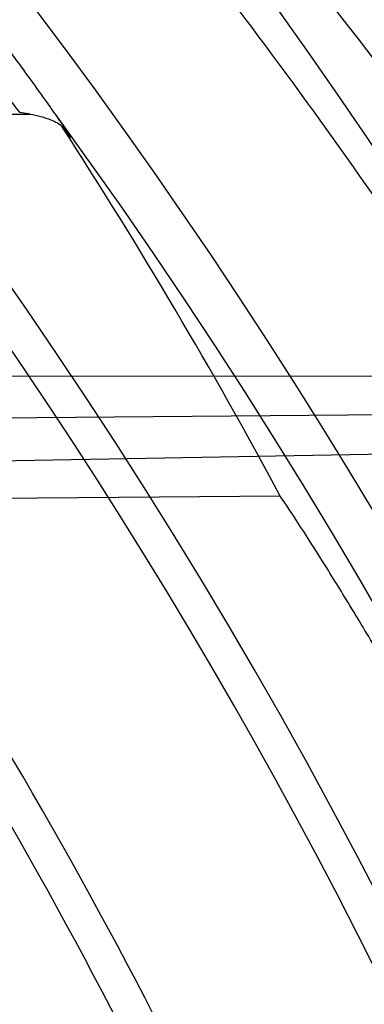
# Model space of a CAD drawing. Header units: millimetres. Extents: x 0 to 297, y 0 to 210.
# Tile 101 of 256: x 146.3123 to 146.3494, y 93.4504 to 93.5564. Entities that reach past the tile are written whole.
import ezdxf

# ---------------------------------------------------------------- set-up
doc = ezdxf.new("R2010")
doc.units = ezdxf.units.MM
doc.header["$LTSCALE"] = 16.335
doc.layers.get('0').update_dxf_attribs({"linetype": 'CONTINUOUS'})
doc.layers.add('01_GLOBAL', color=7, linetype='CONTINUOUS')
doc.layers.add('INTFCLR_144815', color=7, linetype='CONTINUOUS')

msp = doc.modelspace()

# ---------------------------------------------------------------- linework, layer by layer
at = {"color": 7, "linetype": 'Continuous'}
msp.add_circle((146.8548034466, 92.13446435), 2.66, dxfattribs=at)
at = {"color": 9, "linetype": 'Continuous'}
msp.add_arc((146.8548034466, 92.13446435), 2.6259090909, 92.9674534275, 177.0325465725, dxfattribs=at)
at = {"layer": '01_GLOBAL', "color": 7, "linetype": 'Continuous'}
msp.add_circle((146.8548034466, 92.13446435), 2.695, dxfattribs=at)
at = {"layer": 'INTFCLR_144815', "color": 6, "linetype": 'Continuous'}
for p, q in [((146.1438444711, 93.5462126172), (146.3134037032, 93.5462126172)), ((146.3134037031, 93.5462126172), (146.3122708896, 93.54638334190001)), ((146.3403261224, 93.5051119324), (146.2383316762, 93.5042785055))]:
    msp.add_line(p, q, dxfattribs=at)
at = {"layer": 'INTFCLR_144815', "color": 9, "linetype": 'Continuous'}
for p, q in [((146.1774079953, 93.51814496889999), (146.3633866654, 93.51800104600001)), ((146.3750393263, 93.5140506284), (146.187440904, 93.5124899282)), ((146.187540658, 93.5067764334), (146.3845793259, 93.5102165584))]:
    msp.add_line(p, q, dxfattribs=at)
at = {"layer": 'INTFCLR_144815', "color": 6, "linetype": 'Continuous'}
for radius, start, end in [(0.6157754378, 313.9937911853, 154.5150993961), (0.5947754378, 312.9543589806, 154.5144414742), (0.5751005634, 282.2440355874, 71.2863570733), (0.5477895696, 24.36608327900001, 38.4121773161), (0.4747905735, 316.9838592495, 43.0161407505)]:
    msp.add_arc((145.8396077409, 93.1986600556), radius, start, end, dxfattribs=at)
at = {"layer": 'INTFCLR_144815', "color": 9, "linetype": 'Continuous'}
for centre, radius, start, end in [((145.8396077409, 93.1986600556), 0.5712784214, 292.4997540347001, 54.0964566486), ((145.8384874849, 93.1598891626), 0.6449063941, 33.2549236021, 48.17648278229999), ((145.8396102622, 93.1986612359), 0.5153523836, 292.4997540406, 54.09645665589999), ((145.8383095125, 93.1805082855), 0.6241853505, 32.7308374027, 39.9894278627), ((145.8396257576, 93.1986643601), 0.5066391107, 311.2505121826, 48.7494878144), ((145.8396077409, 93.1986600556), 0.5897747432, 323.9261481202, 36.0738518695), ((145.8396077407, 93.19866005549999), 0.5440250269, 24.5006713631, 38.2755229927)]:
    msp.add_arc(centre, radius, start, end, dxfattribs=at)
at = {"layer": 'INTFCLR_144815', "color": 6, "linetype": 'Continuous'}
msp.add_ellipse((145.8396077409, 93.2347038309), major_axis=(0, 0.5699527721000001), ratio=0.9979983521, start_param=-1.0764691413, end_param=-0.9955506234, dxfattribs=at)
at = {"layer": 'INTFCLR_144815', "color": 9, "linetype": 'Continuous'}
for points, knots in [([(146.3163673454, 93.54584224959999), (146.3160000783, 93.5463682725), (146.3153510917, 93.54728809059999), (146.3140498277, 93.5491100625), (146.3127452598, 93.5509101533), (146.3113207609, 93.5528505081), (146.3096984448, 93.5550403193), (146.3075091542, 93.557954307), (146.3052064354, 93.5609629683), (146.3032534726, 93.5634787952), (146.3011973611, 93.56610206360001), (146.2974325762, 93.57083536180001), (146.2935492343, 93.5755747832), (146.2901134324, 93.5796659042), (146.2877580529, 93.58244247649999), (146.2859735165, 93.58451463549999), (146.2847753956, 93.58589203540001)], [0, 0, 0, 0, 0.0377150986, 0.0661774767, 0.1316218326, 0.1684043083, 0.2076852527, 0.2918342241, 0.3826682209, 0.4304127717, 0.4790648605, 0.5786084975, 0.7859529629, 0.8392389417, 0.892678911, 1, 1, 1, 1]), ([(146.3122709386, 93.5463832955), (146.3118043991, 93.5470681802), (146.310869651, 93.5481103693), (146.3097064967, 93.54951040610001), (146.3084178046, 93.55100944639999), (146.3071299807, 93.55249236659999), (146.3057233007, 93.5540901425), (146.304118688, 93.5558932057), (146.3019556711, 93.55829515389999), (146.2996807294, 93.56077124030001), (146.2977517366, 93.5628422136), (146.2957193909, 93.565003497), (146.2919940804, 93.5689063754), (146.2881589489, 93.5728079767), (146.2847676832, 93.5761716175), (146.2824394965, 93.5784593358), (146.2806786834, 93.5801667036), (146.27949412, 93.581298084)], [0, 0, 0, 0, 0.0518836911, 0.0872979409, 0.1140427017, 0.1756301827, 0.210274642, 0.247320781, 0.3267487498, 0.4126459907, 0.4578406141, 0.5039442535, 0.5983910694, 0.7956393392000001, 0.8464450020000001, 0.8974427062, 1, 1, 1, 1]), ([(146.3168743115, 93.5447814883), (146.3171559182, 93.54441441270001), (146.3182420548, 93.5429365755), (146.3169232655, 93.5450758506), (146.3165182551, 93.5456207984), (146.3162983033, 93.5459356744)], [0, 0, 0, 0, 0.3423884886, 0.7157512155, 1, 1, 1, 1]), ([(146.2213747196, 93.4981531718), (146.2228639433, 93.4962013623), (146.224886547, 93.49355691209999), (146.2274551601, 93.4901654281), (146.2297308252, 93.48714246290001), (146.2341366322, 93.48122166), (146.2408916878, 93.4718584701), (146.2494858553, 93.4592820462), (146.2569239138, 93.44764616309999), (146.2622409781, 93.4388343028), (146.2653801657, 93.43346470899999), (146.2702521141, 93.4249448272), (146.2775017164, 93.41149606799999), (146.2867246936, 93.39250506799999), (146.2932109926, 93.3774491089), (146.2973738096, 93.3669408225), (146.3001622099, 93.35964158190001), (146.3048954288, 93.34651972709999), (146.3110525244, 93.32715835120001), (146.3173574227, 93.30300384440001), (146.3211666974, 93.2842853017), (146.3233109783, 93.27147055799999), (146.3246460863, 93.2627256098), (146.3260875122, 93.2516920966), (146.3272124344, 93.2405818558), (146.3279204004, 93.23164082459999), (146.3287845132, 93.21823883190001), (146.3293461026, 93.19815710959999), (146.3285394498, 93.17143867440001), (146.3267779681, 93.1515001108), (146.3251270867, 93.1382808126), (146.323909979, 93.12955935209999), (146.3215031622, 93.1146482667), (146.3172609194, 93.0939145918), (146.3109735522, 93.0698953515), (146.3048291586, 93.0506055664), (146.3004306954, 93.038426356), (146.2983461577, 93.0329247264), (146.2969544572, 93.0293190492), (146.2931561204, 93.0197402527), (146.2866802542, 93.00471978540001), (146.2774761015, 92.98577561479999), (146.2694993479, 92.9709800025), (146.263827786, 92.9611704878), (146.2606417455, 92.9558354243), (146.2560993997, 92.948384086), (146.2494850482, 92.9380365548), (146.2408832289, 92.92544943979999), (146.2341232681, 92.9160801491), (146.2297158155, 92.9101575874), (146.2274419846, 92.90713724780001), (146.2248787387, 92.90375298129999), (146.2228609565, 92.9011148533), (146.2213748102, 92.8991670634)], [0, 0, 0, 0, 0.0113523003, 0.0153945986, 0.0196724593, 0.0288485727, 0.04952051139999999, 0.0730548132, 0.0992747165, 0.1133659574, 0.1206417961, 0.1280352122, 0.1587481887, 0.1912667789, 0.2256293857, 0.2345212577, 0.2435306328, 0.2617592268, 0.2990180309, 0.3374305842, 0.3771409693, 0.3872950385, 0.3975091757, 0.4180450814, 0.4387403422, 0.4491382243, 0.4595166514, 0.5008391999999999, 0.5419727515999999, 0.5830556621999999, 0.5933356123, 0.6035730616, 0.6237732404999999, 0.6631691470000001, 0.7013781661, 0.7385292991, 0.7567366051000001, 0.761249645, 0.7657337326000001, 0.7746080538, 0.8088969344, 0.8413373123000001, 0.8719692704, 0.886598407, 0.893729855, 0.9007025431, 0.926950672, 0.9505051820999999, 0.9711896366, 0.9803691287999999, 0.9846421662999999, 0.9886711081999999, 1, 1, 1, 1]), ([(146.3148448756, 93.198660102), (146.314844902, 93.2075480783), (146.3145399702, 93.21871774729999), (146.3137125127, 93.2321405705), (146.3130254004, 93.2412167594), (146.3119336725, 93.2524947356), (146.3105345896, 93.2636965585), (146.309238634, 93.27257529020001), (146.3071580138, 93.28558133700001), (146.3034626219, 93.3045780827), (146.2973440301, 93.3291018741), (146.2913669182, 93.3487672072), (146.2867706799, 93.36209900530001), (146.2840637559, 93.36951305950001), (146.2800252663, 93.38017983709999), (146.273733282, 93.3954638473), (146.2647815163, 93.4147559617), (146.2577415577, 93.428426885), (146.2530103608, 93.4370882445), (146.2499640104, 93.4425434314), (146.2448057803, 93.4514937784), (146.2375886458, 93.4633169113), (146.2292471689, 93.4761029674), (146.2229711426, 93.4852180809), (146.2195231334, 93.49008636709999), (146.2186583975, 93.4912998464)], [0, 0, 0, 0, 0.08514645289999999, 0.1069705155, 0.1288336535, 0.1723417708, 0.2155033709, 0.2369658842, 0.2582983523, 0.3416830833, 0.4222645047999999, 0.5003369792, 0.5384972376, 0.5573483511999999, 0.5759473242, 0.6477620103, 0.7156277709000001, 0.779635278, 0.7950300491, 0.8101748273, 0.8394913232, 0.8939896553, 0.9428494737, 0.9857252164, 1, 1, 1, 1])]:
    msp.add_open_spline(points, degree=3, knots=knots, dxfattribs=at)
at = {"layer": 'INTFCLR_144815', "color": 6, "linetype": 'Continuous'}
for points, knots in [([(146.3134037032, 93.5462126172), (146.3137916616, 93.5461506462), (146.3145553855, 93.5459788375), (146.3157327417, 93.5455713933), (146.3165901, 93.5451812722), (146.3168743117, 93.5447814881)], [0, 0, 0, 0, 0.3102273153, 0.6126756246, 1, 1, 1, 1]), ([(146.4289322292, 93.1986600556), (146.4289322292, 93.2036889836), (146.4288014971, 93.2137289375), (146.4282149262, 93.22876706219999), (146.4272420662, 93.2437315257), (146.425885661, 93.2586333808), (146.4241499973, 93.27346101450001), (146.4220358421, 93.28821277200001), (146.4195510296, 93.3028622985), (146.4167021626, 93.31738611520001), (146.4135957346, 93.33132970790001), (146.4104259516, 93.3440849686), (146.4074137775, 93.3551897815), (146.404643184, 93.3647030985), (146.402107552, 93.3729210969), (146.3997967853, 93.38005798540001), (146.3976950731, 93.3862859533), (146.3957918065, 93.391734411), (146.3940715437, 93.39651489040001), (146.3925170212, 93.4007247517), (146.3911161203, 93.4044317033), (146.3898580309, 93.4076966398), (146.3887286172, 93.4105791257), (146.3877103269, 93.41314016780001), (146.3867891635, 93.41542687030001), (146.3859519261, 93.41748090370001), (146.3851905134, 93.41932914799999), (146.3844614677, 93.42108151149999), (146.3837060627, 93.4228801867), (146.3828605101, 93.42487418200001), (146.3818991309, 93.42711655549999), (146.380809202, 93.4296266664), (146.3795923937, 93.4323903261), (146.378322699, 93.43523057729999), (146.3770177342, 93.4381053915), (146.3756701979, 93.4410327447), (146.3741855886, 93.44420833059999), (146.3725258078, 93.447697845), (146.370658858, 93.4515480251), (146.3685645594, 93.455780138), (146.3662225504, 93.4604102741), (146.3636216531, 93.4654254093), (146.3607479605, 93.4708222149), (146.3575985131, 93.47657244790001), (146.3542131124, 93.48256453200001), (146.3508015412, 93.48841176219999), (146.3475946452, 93.4937339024), (146.3447898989, 93.4982494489), (146.3424201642, 93.50195557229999), (146.3409741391, 93.5041488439), (146.3403261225, 93.5051119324)], [0, 0, 0, 0, 0.04665735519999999, 0.0931440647, 0.1396118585, 0.1857718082, 0.2319566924, 0.2781034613, 0.3240186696, 0.3697981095, 0.4154052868, 0.4565413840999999, 0.4917273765, 0.5221494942, 0.5484663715, 0.5715162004, 0.5917463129, 0.6094482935, 0.625060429, 0.6388822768, 0.6510838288, 0.6618264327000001, 0.6713445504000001, 0.6798063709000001, 0.6873964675, 0.6942167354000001, 0.7003855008, 0.7059421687, 0.7118256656, 0.7184851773, 0.7260365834, 0.7344612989, 0.7438740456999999, 0.7540523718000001, 0.7633255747, 0.7731651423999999, 0.7839509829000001, 0.7958485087, 0.8090155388, 0.8236497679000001, 0.8396573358, 0.8571550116, 0.8760631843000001, 0.8963825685, 0.9179808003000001, 0.9399137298, 0.9591882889, 0.9756278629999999, 0.9892303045, 1, 1, 1, 1])]:
    msp.add_open_spline(points, degree=3, knots=knots, dxfattribs=at)

doc.saveas('drawing.dxf')
